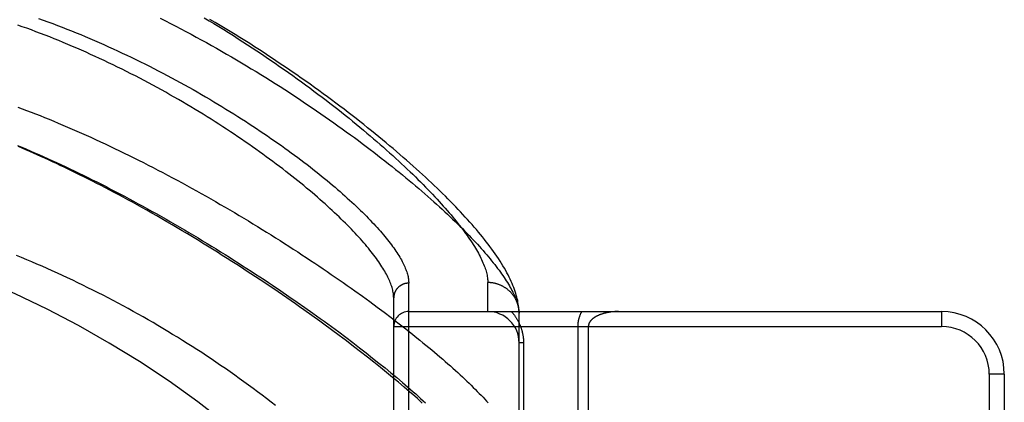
# Model space of a CAD drawing. Header units: inches. Extents: x 0 to 283, y 0 to 183.
# Tile 139 of 256: x 54.843 to 56.806, y 99.766 to 100.529. Entities that reach past the tile are written whole.
import ezdxf

# ---------------------------------------------------------------- set-up
doc = ezdxf.new("R2010")
doc.units = ezdxf.units.IN
doc.header["$LTSCALE"] = 15.583333
doc.header["$MEASUREMENT"] = 0
doc.linetypes.add('HIDDEN', pattern=[0.2, 0.1, -0.1])
for name, color, linetype in [('DEFAULT_2', 8, 'HIDDEN'), ('LEFTHAND_DOOR_ASSEMBLY', 7, 'CONTINUOUS'), ('SUBPANEL', 7, 'CONTINUOUS')]:
    doc.layers.add(name, color=color, linetype=linetype)

msp = doc.modelspace()

# ---------------------------------------------------------------- linework, layer by layer
at = {"layer": 'DEFAULT_2', "color": 8, "linetype": 'HIDDEN'}
msp.add_line((55.0293, 54.52), (55.0293, 123.624), dxfattribs=at)
at = {"layer": 'LEFTHAND_DOOR_ASSEMBLY', "color": 8, "linetype": 'HIDDEN'}
for p, q in [((55.3471, 99.9994), (55.3636, 99.9882)), ((55.3636, 99.9882), (55.3799, 99.9771)), ((55.5112, 99.9882), (55.5263, 99.9774)), ((55.6186, 98.8904), (55.6186, 100.0036)), ((55.7761, 99.947), (55.7761, 100.0048)), ((55.3799, 99.9771), (55.3959, 99.966)), ((55.3959, 99.966), (55.4117, 99.955)), ((55.5263, 99.9774), (55.541, 99.9667)), ((55.541, 99.9667), (55.5555, 99.956)), ((55.5886, 98.9198), (55.5886, 99.9742)), ((55.4256, 99.9389), (55.4093, 99.9506)), ((55.4117, 99.955), (55.4271, 99.944)), ((55.5555, 99.956), (55.5696, 99.9455)), ((55.6186, 99.947), (56.6806, 99.947)), ((56.6806, 99.947), (56.6806, 99.917)), ((55.4498, 99.9277), (55.4646, 99.9169)), ((55.5696, 99.9455), (55.5833, 99.9351)), ((55.5833, 99.9351), (55.5967, 99.9248)), ((55.8386, 99.9436), (55.8385, 99.946)), ((55.8386, 99.6032), (55.8386, 99.9436)), ((55.4648, 99.9105), (55.4494, 99.9218)), ((55.4646, 99.9169), (55.479, 99.9062)), ((55.4798, 99.8993), (55.4648, 99.9105)), ((55.5886, 99.917), (56.6806, 99.917)), ((55.5967, 99.9248), (55.6098, 99.9146)), ((55.6098, 99.9146), (55.6225, 99.9046)), ((55.9553, 99.917), (55.9553, 99.645)), ((55.9765, 99.917), (55.9765, 99.6684)), ((55.479, 99.9062), (55.4932, 99.8956)), ((55.4945, 99.8883), (55.4798, 99.8993)), ((55.4932, 99.8956), (55.507, 99.8851)), ((55.5087, 99.8774), (55.4945, 99.8883)), ((55.507, 99.8851), (55.5206, 99.8748)), ((55.5226, 99.8667), (55.5087, 99.8774)), ((55.5206, 99.8748), (55.5337, 99.8645)), ((55.8474, 99.8845), (55.8386, 99.8845)), ((55.8474, 99.8845), (55.8474, 99.6032)), ((55.5362, 99.8562), (55.5226, 99.8667)), ((55.5337, 99.8645), (55.5466, 99.8543)), ((55.5493, 99.8458), (55.5362, 99.8562)), ((55.5466, 99.8543), (55.5592, 99.8443)), ((55.562, 99.8356), (55.5493, 99.8458)), ((55.5592, 99.8443), (55.5714, 99.8344)), ((55.5744, 99.8255), (55.562, 99.8356)), ((55.5714, 99.8344), (55.5832, 99.8247)), ((55.5864, 99.8156), (55.5744, 99.8255)), ((55.5832, 99.8247), (55.5947, 99.8151)), ((55.598, 99.8059), (55.5864, 99.8156)), ((55.5947, 99.8151), (55.6059, 99.8056)), ((56.7756, 99.822), (56.7756, 99.072)), ((56.8056, 99.822), (56.7756, 99.822)), ((56.8056, 99.822), (56.8056, 99.072)), ((55.6093, 99.7964), (55.598, 99.8059)), ((55.6201, 99.787), (55.6093, 99.7964))]:
    msp.add_line(p, q, dxfattribs=at)
for points in [[(55.5886, 99.9742), (55.5885, 99.9763), (55.5884, 99.9784), (55.5882, 99.9806), (55.5879, 99.9829), (55.5876, 99.9852), (55.5871, 99.9875), (55.5866, 99.9899), (55.586, 99.9923), (55.5853, 99.9947), (55.5846, 99.9972), (55.5837, 99.9997), (55.5828, 100.0023), (55.5818, 100.0049), (55.5807, 100.0076), (55.5795, 100.0103), (55.5782, 100.013), (55.5769, 100.0158), (55.5755, 100.0187), (55.574, 100.0215), (55.5724, 100.0245), (55.5707, 100.0274), (55.5689, 100.0304), (55.5671, 100.0335), (55.5651, 100.0365), (55.5631, 100.0397), (55.561, 100.0428), (55.5588, 100.0461), (55.5565, 100.0493), (55.5542, 100.0526), (55.5517, 100.056), (55.5492, 100.0593), (55.5465, 100.0628), (55.5438, 100.0662), (55.541, 100.0697), (55.5381, 100.0733), (55.5352, 100.0769), (55.5321, 100.0805), (55.5289, 100.0842), (55.5257, 100.0879), (55.5224, 100.0917), (55.5189, 100.0955), (55.5154, 100.0993), (55.5118, 100.1032), (55.5081, 100.1071), (55.5043, 100.1111), (55.5004, 100.1151), (55.4965, 100.1191), (55.4924, 100.1232), (55.4882, 100.1273), (55.484, 100.1315), (55.4797, 100.1357), (55.4752, 100.1399), (55.4707, 100.1442), (55.4661, 100.1485), (55.4614, 100.1528), (55.4566, 100.1572), (55.4517, 100.1616), (55.4467, 100.1661), (55.4416, 100.1705), (55.4364, 100.1751), (55.4312, 100.1796), (55.4258, 100.1842), (55.4204, 100.1888), (55.4148, 100.1934), (55.4092, 100.1981), (55.4035, 100.2028), (55.3977, 100.2075), (55.3918, 100.2122), (55.3858, 100.217), (55.3797, 100.2218), (55.3735, 100.2266), (55.3673, 100.2314), (55.3609, 100.2363), (55.3545, 100.2411), (55.3479, 100.246), (55.3413, 100.2509), (55.3346, 100.2559), (55.3279, 100.2608), (55.321, 100.2657), (55.3141, 100.2707), (55.307, 100.2757), (55.2999, 100.2806), (55.2927, 100.2856), (55.2855, 100.2906), (55.2781, 100.2956), (55.2707, 100.3006), (55.2632, 100.3056), (55.2556, 100.3106), (55.248, 100.3156), (55.2403, 100.3206), (55.2325, 100.3256), (55.2246, 100.3305), (55.2167, 100.3355), (55.2087, 100.3405), (55.2007, 100.3454), (55.1926, 100.3503), (55.1844, 100.3552), (55.1762, 100.3601), (55.1679, 100.365), (55.1596, 100.3699), (55.1512, 100.3747), (55.1427, 100.3795), (55.1342, 100.3843), (55.1257, 100.389), (55.1171, 100.3937), (55.1085, 100.3984), (55.0999, 100.4031), (55.0912, 100.4077), (55.0824, 100.4123), (55.0737, 100.4169), (55.0649, 100.4214), (55.056, 100.4258), (55.0472, 100.4303), (55.0383, 100.4347), (55.0294, 100.439), (55.0204, 100.4433), (55.0115, 100.4476), (55.0025, 100.4518), (54.9935, 100.4559), (54.9845, 100.46), (54.9754, 100.4641), (54.9664, 100.4681), (54.9573, 100.4721), (54.9483, 100.476), (54.9392, 100.4798), (54.9301, 100.4836), (54.921, 100.4874), (54.9119, 100.491), (54.9029, 100.4947), (54.8938, 100.4982), (54.8847, 100.5018), (54.8756, 100.5052), (54.8665, 100.5086), (54.8574, 100.512), (54.8483, 100.5152), (54.8392, 100.5185)], [(54.8809, 100.5316), (54.8902, 100.5283), (54.8995, 100.5248), (54.9089, 100.5213), (54.9182, 100.5178), (54.9275, 100.5142), (54.9368, 100.5105), (54.9461, 100.5068), (54.9554, 100.5031), (54.9647, 100.4993), (54.9739, 100.4954), (54.9832, 100.4915), (54.9924, 100.4875), (55.0016, 100.4835), (55.0109, 100.4794), (55.02, 100.4753), (55.0292, 100.4711), (55.0384, 100.4669), (55.0475, 100.4627), (55.0566, 100.4584), (55.0656, 100.4541), (55.0747, 100.4497), (55.0837, 100.4453), (55.0926, 100.4408), (55.1016, 100.4363), (55.1105, 100.4318), (55.1193, 100.4273), (55.1282, 100.4227), (55.1369, 100.4181), (55.1457, 100.4134), (55.1544, 100.4087), (55.163, 100.404), (55.1716, 100.3993), (55.1801, 100.3945), (55.1886, 100.3898), (55.197, 100.385), (55.2054, 100.3802), (55.2137, 100.3753), (55.2219, 100.3705), (55.2301, 100.3656), (55.2382, 100.3608), (55.2462, 100.3559), (55.2542, 100.351), (55.2621, 100.3461), (55.2699, 100.3412), (55.2777, 100.3363), (55.2854, 100.3314), (55.293, 100.3265), (55.3005, 100.3216), (55.308, 100.3168), (55.3153, 100.3119), (55.3226, 100.307), (55.3299, 100.3021), (55.337, 100.2972), (55.344, 100.2924), (55.351, 100.2875), (55.3579, 100.2827), (55.3647, 100.2779), (55.3714, 100.2731), (55.378, 100.2683), (55.3845, 100.2635), (55.3909, 100.2588), (55.3973, 100.2541), (55.4036, 100.2493), (55.4097, 100.2447), (55.4158, 100.24), (55.4218, 100.2354), (55.4277, 100.2307), (55.4335, 100.2262), (55.4392, 100.2216), (55.4449, 100.2171), (55.4504, 100.2126), (55.4558, 100.2081), (55.4612, 100.2036), (55.4665, 100.1992), (55.4716, 100.1948), (55.4767, 100.1905), (55.4817, 100.1862), (55.4866, 100.1819), (55.4914, 100.1776), (55.4961, 100.1734), (55.5007, 100.1692), (55.5052, 100.1651), (55.5096, 100.1609), (55.514, 100.1569), (55.5182, 100.1528), (55.5223, 100.1488), (55.5264, 100.1449), (55.5304, 100.1409), (55.5343, 100.137), (55.538, 100.1332), (55.5417, 100.1294), (55.5453, 100.1256), (55.5489, 100.1219), (55.5523, 100.1182), (55.5556, 100.1145), (55.5589, 100.1109), (55.562, 100.1073), (55.5651, 100.1038), (55.5681, 100.1003), (55.571, 100.0968), (55.5738, 100.0934), (55.5765, 100.09), (55.5791, 100.0867), (55.5816, 100.0834), (55.5841, 100.0801), (55.5865, 100.0769), (55.5887, 100.0738), (55.5909, 100.0706), (55.593, 100.0675), (55.5951, 100.0645), (55.597, 100.0615), (55.5989, 100.0585), (55.6006, 100.0556), (55.6023, 100.0527), (55.6039, 100.0499), (55.6054, 100.0471), (55.6069, 100.0443), (55.6082, 100.0416), (55.6095, 100.0389), (55.6106, 100.0363), (55.6117, 100.0337), (55.6128, 100.0311), (55.6137, 100.0286), (55.6145, 100.0261), (55.6153, 100.0237), (55.616, 100.0213), (55.6166, 100.0189), (55.6171, 100.0166), (55.6176, 100.0143), (55.6179, 100.0121), (55.6182, 100.0099), (55.6184, 100.0078), (55.6185, 100.0056), (55.6186, 100.0036)], [(55.1232, 100.532), (55.1335, 100.5268), (55.1438, 100.5215), (55.1541, 100.5162), (55.1643, 100.5109), (55.1745, 100.5055), (55.1847, 100.5), (55.1949, 100.4945), (55.2051, 100.489), (55.2152, 100.4834), (55.2253, 100.4777), (55.2354, 100.4721), (55.2454, 100.4664), (55.2554, 100.4606), (55.2654, 100.4548), (55.2753, 100.449), (55.2851, 100.4432), (55.2949, 100.4373), (55.3047, 100.4314), (55.3144, 100.4255), (55.324, 100.4196), (55.3336, 100.4136), (55.3432, 100.4077), (55.3526, 100.4017), (55.362, 100.3957), (55.3714, 100.3897), (55.3806, 100.3837), (55.3898, 100.3777), (55.3989, 100.3717), (55.408, 100.3656), (55.417, 100.3596), (55.4259, 100.3536), (55.4347, 100.3476), (55.4434, 100.3416), (55.4521, 100.3355), (55.4606, 100.3295), (55.4691, 100.3236), (55.4775, 100.3176), (55.4858, 100.3116), (55.494, 100.3057), (55.5022, 100.2998), (55.5102, 100.2939), (55.5182, 100.288), (55.526, 100.2821), (55.5338, 100.2763), (55.5414, 100.2704), (55.549, 100.2647), (55.5565, 100.2589), (55.5638, 100.2532), (55.5711, 100.2475), (55.5783, 100.2418), (55.5854, 100.2361), (55.5924, 100.2305), (55.5993, 100.2249), (55.606, 100.2194), (55.6127, 100.2139), (55.6193, 100.2084), (55.6258, 100.203), (55.6322, 100.1976), (55.6385, 100.1923), (55.6447, 100.1869), (55.6507, 100.1817), (55.6567, 100.1764), (55.6626, 100.1712), (55.6684, 100.1661), (55.6741, 100.161), (55.6796, 100.1559), (55.6851, 100.1509), (55.6905, 100.1459), (55.6958, 100.141), (55.701, 100.1361), (55.706, 100.1313), (55.711, 100.1265), (55.7159, 100.1217), (55.7207, 100.117), (55.7254, 100.1124), (55.7299, 100.1078), (55.7344, 100.1032), (55.7388, 100.0987), (55.7431, 100.0942), (55.7473, 100.0898), (55.7514, 100.0855), (55.7554, 100.0811), (55.7593, 100.0769), (55.7631, 100.0726), (55.7668, 100.0685), (55.7704, 100.0643), (55.7739, 100.0603), (55.7773, 100.0562), (55.7806, 100.0523), (55.7838, 100.0483), (55.7869, 100.0444), (55.79, 100.0406), (55.7929, 100.0368), (55.7958, 100.0331), (55.7985, 100.0294), (55.8012, 100.0258), (55.8037, 100.0222), (55.8062, 100.0186), (55.8086, 100.0152), (55.8108, 100.0117), (55.813, 100.0083), (55.8151, 100.005), (55.8171, 100.0017), (55.8191, 99.9984), (55.8209, 99.9952), (55.8226, 99.9921), (55.8243, 99.989), (55.8258, 99.9859), (55.8273, 99.9829), (55.8287, 99.98), (55.8299, 99.9771), (55.8311, 99.9742), (55.8322, 99.9714), (55.8333, 99.9686), (55.8342, 99.9659), (55.835, 99.9633), (55.8358, 99.9606)], [(55.2108, 100.533), (55.2206, 100.5272), (55.2304, 100.5213), (55.2401, 100.5153), (55.2498, 100.5094), (55.2594, 100.5034), (55.269, 100.4973), (55.2785, 100.4913), (55.288, 100.4852), (55.2973, 100.4791), (55.3067, 100.473), (55.3159, 100.4669), (55.3251, 100.4608), (55.3343, 100.4546), (55.3433, 100.4484), (55.3523, 100.4423), (55.3612, 100.4361), (55.37, 100.4299), (55.3788, 100.4238), (55.3874, 100.4176), (55.396, 100.4114), (55.4045, 100.4053), (55.4129, 100.3991), (55.4213, 100.393), (55.4295, 100.3868), (55.4376, 100.3807), (55.4457, 100.3746), (55.4537, 100.3685), (55.4616, 100.3624), (55.4693, 100.3564), (55.477, 100.3504), (55.4846, 100.3444), (55.4921, 100.3384), (55.4995, 100.3324), (55.5068, 100.3265), (55.514, 100.3206), (55.5211, 100.3147), (55.5281, 100.3089), (55.535, 100.3031), (55.5418, 100.2973), (55.5485, 100.2916), (55.5551, 100.2859), (55.5616, 100.2802), (55.568, 100.2746), (55.5743, 100.269), (55.5805, 100.2635), (55.5866, 100.258), (55.5926, 100.2525), (55.5985, 100.2471), (55.6043, 100.2418), (55.61, 100.2364), (55.6156, 100.2311), (55.6211, 100.2259), (55.6265, 100.2207), (55.6318, 100.2156), (55.637, 100.2105), (55.642, 100.2054), (55.647, 100.2004), (55.6519, 100.1954), (55.6567, 100.1905), (55.6614, 100.1857), (55.666, 100.1809), (55.6705, 100.1761), (55.6749, 100.1714), (55.6791, 100.1667), (55.6833, 100.1621), (55.6874, 100.1575), (55.6914, 100.153), (55.6953, 100.1486), (55.6991, 100.1442), (55.7028, 100.1398), (55.7064, 100.1355), (55.71, 100.1312), (55.7134, 100.127), (55.7167, 100.1229), (55.7199, 100.1188), (55.7231, 100.1147), (55.7261, 100.1107), (55.7291, 100.1068), (55.7319, 100.1029), (55.7347, 100.099), (55.7373, 100.0952), (55.7399, 100.0915), (55.7424, 100.0878), (55.7448, 100.0841), (55.7471, 100.0805), (55.7493, 100.077), (55.7514, 100.0735), (55.7535, 100.0701), (55.7554, 100.0667), (55.7573, 100.0634), (55.759, 100.0601), (55.7607, 100.0568), (55.7623, 100.0537), (55.7638, 100.0505), (55.7652, 100.0474), (55.7665, 100.0444), (55.7678, 100.0414), (55.7689, 100.0385), (55.77, 100.0356), (55.771, 100.0328), (55.7719, 100.03), (55.7727, 100.0272), (55.7734, 100.0246), (55.774, 100.0219), (55.7746, 100.0193), (55.775, 100.0168), (55.7754, 100.0143), (55.7757, 100.0118), (55.7759, 100.0094), (55.776, 100.0071), (55.7761, 100.0048)], [(55.8385, 99.946), (55.8384, 99.949), (55.8381, 99.952), (55.8378, 99.9552), (55.8374, 99.9585), (55.8369, 99.9618), (55.8363, 99.9652), (55.8357, 99.9687), (55.8349, 99.9723), (55.834, 99.9759), (55.833, 99.9796), (55.8319, 99.9833), (55.8307, 99.9871), (55.8293, 99.991), (55.8279, 99.9949), (55.8263, 99.9989), (55.8246, 100.003), (55.8228, 100.0072), (55.8209, 100.0114), (55.8188, 100.0157), (55.8166, 100.02), (55.8143, 100.0245), (55.8118, 100.029), (55.8092, 100.0336), (55.8064, 100.0382), (55.8036, 100.0429), (55.8006, 100.0477), (55.7974, 100.0525), (55.7942, 100.0573), (55.7909, 100.0621), (55.7875, 100.0669), (55.7841, 100.0717), (55.7805, 100.0765), (55.7769, 100.0813), (55.7732, 100.0861), (55.7694, 100.0909), (55.7655, 100.0958), (55.7615, 100.1007), (55.7575, 100.1055), (55.7533, 100.1105), (55.7491, 100.1154), (55.7448, 100.1204), (55.7404, 100.1254), (55.7359, 100.1304), (55.7313, 100.1354), (55.7266, 100.1405), (55.7219, 100.1456), (55.717, 100.1507), (55.7121, 100.1559), (55.7071, 100.1611), (55.702, 100.1663), (55.6968, 100.1716), (55.6915, 100.1769), (55.6861, 100.1822), (55.6806, 100.1875), (55.6751, 100.1929), (55.6694, 100.1984), (55.6636, 100.2038), (55.6578, 100.2093), (55.6519, 100.2148), (55.6458, 100.2204), (55.6397, 100.226), (55.6335, 100.2316), (55.6272, 100.2373), (55.6208, 100.243), (55.6143, 100.2487), (55.6077, 100.2545), (55.601, 100.2603), (55.5942, 100.2661), (55.5874, 100.2719), (55.5804, 100.2778), (55.5733, 100.2837), (55.5662, 100.2897), (55.5589, 100.2956), (55.5516, 100.3016), (55.5442, 100.3077), (55.5367, 100.3137), (55.529, 100.3198), (55.5213, 100.3259), (55.5135, 100.332), (55.5057, 100.3381), (55.4977, 100.3443), (55.4896, 100.3504), (55.4815, 100.3566), (55.4732, 100.3628), (55.4649, 100.369), (55.4565, 100.3753), (55.448, 100.3815), (55.4394, 100.3878), (55.4307, 100.394), (55.422, 100.4003), (55.4132, 100.4065), (55.4043, 100.4128), (55.3953, 100.4191), (55.3862, 100.4253), (55.3771, 100.4316), (55.3679, 100.4379), (55.3586, 100.4441), (55.3493, 100.4504), (55.3399, 100.4566), (55.3304, 100.4628), (55.3208, 100.469), (55.3112, 100.4752), (55.3016, 100.4814), (55.2919, 100.4875), (55.2821, 100.4936), (55.2723, 100.4997), (55.2624, 100.5058), (55.2525, 100.5118), (55.2425, 100.5178), (55.2325, 100.5238), (55.2224, 100.5297)], [(54.8394, 100.3549), (54.8482, 100.3516), (54.857, 100.3483), (54.8659, 100.3448), (54.8748, 100.3413), (54.8838, 100.3378), (54.8928, 100.3341), (54.9018, 100.3305), (54.9109, 100.3267), (54.9201, 100.3229), (54.9293, 100.319), (54.9385, 100.3151), (54.9477, 100.3111), (54.957, 100.307), (54.9663, 100.3029), (54.9757, 100.2987), (54.9851, 100.2945), (54.9945, 100.2901), (55.0039, 100.2858), (55.0134, 100.2814), (55.0229, 100.2769), (55.0324, 100.2724), (55.0419, 100.2678), (55.0515, 100.2631), (55.0611, 100.2584), (55.0706, 100.2537), (55.0802, 100.2489), (55.0898, 100.244), (55.0995, 100.2391), (55.1091, 100.2342), (55.1187, 100.2292), (55.1283, 100.2241), (55.1379, 100.2191), (55.1476, 100.2139), (55.1572, 100.2088), (55.1668, 100.2036), (55.1763, 100.1983), (55.1859, 100.1931), (55.1955, 100.1878), (55.205, 100.1824), (55.2145, 100.1771), (55.224, 100.1717), (55.2335, 100.1662), (55.243, 100.1608), (55.2524, 100.1553), (55.2617, 100.1498), (55.2711, 100.1443), (55.2804, 100.1388), (55.2897, 100.1332), (55.2989, 100.1277), (55.3081, 100.1221), (55.3172, 100.1165), (55.3263, 100.1109), (55.3354, 100.1053), (55.3444, 100.0997), (55.3533, 100.0941), (55.3622, 100.0884), (55.371, 100.0828), (55.3798, 100.0772), (55.3885, 100.0716), (55.3972, 100.0659), (55.4058, 100.0603), (55.4143, 100.0547), (55.4228, 100.0491), (55.4312, 100.0435), (55.4395, 100.0379), (55.4477, 100.0323), (55.4559, 100.0268), (55.464, 100.0212), (55.4721, 100.0157), (55.4801, 100.0101), (55.4879, 100.0046), (55.4958, 99.9992), (55.5035, 99.9937), (55.5112, 99.9882)], [(54.8387, 100.2784), (54.8471, 100.2749), (54.8556, 100.2713), (54.8641, 100.2676), (54.8727, 100.2639), (54.8814, 100.2601), (54.89, 100.2563), (54.8987, 100.2524), (54.9075, 100.2484), (54.9163, 100.2443), (54.9251, 100.2403), (54.934, 100.2361), (54.9429, 100.2319), (54.9518, 100.2276), (54.9608, 100.2233), (54.9698, 100.2189), (54.9789, 100.2144), (54.9879, 100.2099), (54.997, 100.2054), (55.0061, 100.2008), (55.0152, 100.1961), (55.0244, 100.1914), (55.0335, 100.1866), (55.0427, 100.1818), (55.0519, 100.1769), (55.0611, 100.172), (55.0703, 100.1671), (55.0795, 100.1621), (55.0887, 100.157), (55.0979, 100.152), (55.1072, 100.1468), (55.1164, 100.1417), (55.1256, 100.1365), (55.1348, 100.1312), (55.1439, 100.126), (55.1531, 100.1207), (55.1623, 100.1153), (55.1714, 100.11), (55.1805, 100.1046), (55.1896, 100.0992), (55.1987, 100.0938), (55.2077, 100.0883), (55.2167, 100.0828), (55.2257, 100.0773), (55.2346, 100.0718), (55.2436, 100.0663), (55.2524, 100.0608), (55.2613, 100.0552), (55.2701, 100.0497), (55.2788, 100.0441), (55.2875, 100.0385), (55.2962, 100.0329), (55.3048, 100.0273), (55.3134, 100.0217), (55.3219, 100.0162), (55.3304, 100.0106), (55.3388, 100.005), (55.3471, 99.9994)], [(55.4093, 99.9506), (55.401, 99.9564), (55.3926, 99.9623), (55.3842, 99.9682), (55.3756, 99.9741), (55.367, 99.9801), (55.3582, 99.9861), (55.3494, 99.9921), (55.3405, 99.9981), (55.3315, 100.0041), (55.3224, 100.0102), (55.3133, 100.0163), (55.3041, 100.0224), (55.2947, 100.0285), (55.2854, 100.0346), (55.2759, 100.0407), (55.2663, 100.0468), (55.2567, 100.053), (55.247, 100.0591), (55.2373, 100.0652), (55.2275, 100.0714), (55.2176, 100.0775), (55.2076, 100.0836), (55.1976, 100.0898), (55.1875, 100.0959), (55.1774, 100.102), (55.1672, 100.1081), (55.157, 100.1141), (55.1468, 100.1202), (55.1365, 100.1261), (55.1264, 100.132), (55.1163, 100.1378), (55.1064, 100.1434), (55.0965, 100.149), (55.0868, 100.1544), (55.0773, 100.1597), (55.0679, 100.1649), (55.0586, 100.17), (55.0495, 100.1749), (55.0405, 100.1798), (55.0316, 100.1845), (55.0228, 100.1892), (55.0141, 100.1937), (55.0055, 100.1982), (54.997, 100.2026), (54.9885, 100.2069), (54.9802, 100.2111), (54.972, 100.2153), (54.9638, 100.2193), (54.9557, 100.2233), (54.9477, 100.2272), (54.9398, 100.2311), (54.9319, 100.2349), (54.924, 100.2386), (54.9162, 100.2423), (54.9085, 100.2459), (54.9008, 100.2495), (54.8932, 100.253), (54.8856, 100.2564), (54.878, 100.2598), (54.8705, 100.2632), (54.8631, 100.2664), (54.8557, 100.2697), (54.8483, 100.2728), (54.841, 100.276)], [(55.3528, 99.7597), (55.3441, 99.7665), (55.3352, 99.7734), (55.3263, 99.7801), (55.3173, 99.7869), (55.3083, 99.7936), (55.2992, 99.8003), (55.2901, 99.8069), (55.2809, 99.8136), (55.2717, 99.8201), (55.2624, 99.8267), (55.2531, 99.8332), (55.2437, 99.8396), (55.2343, 99.846), (55.2249, 99.8524), (55.2154, 99.8587), (55.2059, 99.865), (55.1963, 99.8712), (55.1867, 99.8773), (55.1771, 99.8835), (55.1675, 99.8895), (55.1578, 99.8956), (55.148, 99.9015), (55.1383, 99.9074), (55.1285, 99.9133), (55.1187, 99.9191), (55.1089, 99.9249), (55.099, 99.9306), (55.0891, 99.9362), (55.0792, 99.9418), (55.0693, 99.9474), (55.0594, 99.9528), (55.0494, 99.9583), (55.0394, 99.9636), (55.0294, 99.9689), (55.0194, 99.9742), (55.0093, 99.9794), (54.9993, 99.9845), (54.9892, 99.9896), (54.9791, 99.9946), (54.969, 99.9996), (54.9589, 100.0045), (54.9488, 100.0094), (54.9386, 100.0142), (54.9285, 100.0189), (54.9183, 100.0236), (54.9082, 100.0282), (54.898, 100.0328), (54.8878, 100.0373), (54.8776, 100.0417), (54.8674, 100.0461), (54.8572, 100.0504), (54.8469, 100.0547), (54.8367, 100.0589)], [(55.6186, 100.0036), (55.6179, 100.0035), (55.6173, 100.0035), (55.6166, 100.0035), (55.616, 100.0034), (55.6153, 100.0034), (55.6147, 100.0033), (55.614, 100.0032), (55.6134, 100.0031), (55.6127, 100.003), (55.6121, 100.0029), (55.6115, 100.0027), (55.6108, 100.0026), (55.6102, 100.0024), (55.6096, 100.0022), (55.6089, 100.002), (55.6083, 100.0018), (55.6077, 100.0016), (55.6071, 100.0013), (55.6065, 100.0011), (55.6059, 100.0008), (55.6053, 100.0005), (55.6047, 100.0002), (55.6042, 99.9999), (55.6036, 99.9996), (55.603, 99.9993), (55.6025, 99.999), (55.6019, 99.9986), (55.6014, 99.9982), (55.6008, 99.9979), (55.6003, 99.9975), (55.5998, 99.9971), (55.5993, 99.9967), (55.5988, 99.9963), (55.5983, 99.9958), (55.5978, 99.9954), (55.5974, 99.9949), (55.5969, 99.9945), (55.5965, 99.994), (55.596, 99.9935), (55.5956, 99.9931), (55.5952, 99.9926), (55.5948, 99.9921), (55.5944, 99.9915), (55.594, 99.991), (55.5936, 99.9905), (55.5933, 99.99), (55.5929, 99.9894), (55.5926, 99.9889), (55.5923, 99.9883), (55.592, 99.9877), (55.5917, 99.9872), (55.5914, 99.9866), (55.5911, 99.986), (55.5909, 99.9854), (55.5906, 99.9848), (55.5904, 99.9842), (55.5902, 99.9836), (55.59, 99.983), (55.5898, 99.9824), (55.5896, 99.9818), (55.5894, 99.9812), (55.5893, 99.9805), (55.5892, 99.9799), (55.589, 99.9793), (55.5889, 99.9786), (55.5888, 99.978), (55.5888, 99.9774), (55.5887, 99.9767), (55.5886, 99.9761), (55.5886, 99.9754), (55.5886, 99.9748), (55.5886, 99.9742)], [(55.8385, 99.947), (55.8384, 99.9481), (55.8383, 99.9492), (55.8382, 99.9503), (55.8381, 99.9514), (55.8379, 99.9525), (55.8377, 99.9536), (55.8375, 99.9547), (55.8373, 99.9558), (55.8371, 99.9569), (55.8368, 99.958), (55.8366, 99.9591), (55.8363, 99.9602), (55.8359, 99.9612), (55.8356, 99.9623), (55.8352, 99.9634), (55.8349, 99.9644), (55.8345, 99.9655), (55.834, 99.9665), (55.8336, 99.9675), (55.8331, 99.9686), (55.8327, 99.9696), (55.8322, 99.9706), (55.8317, 99.9716), (55.8311, 99.9726), (55.8306, 99.9736), (55.83, 99.9745), (55.8294, 99.9755), (55.8288, 99.9764), (55.8282, 99.9774), (55.8276, 99.9783), (55.8269, 99.9792), (55.8262, 99.9801), (55.8256, 99.981), (55.8248, 99.9819), (55.8241, 99.9827), (55.8234, 99.9836), (55.8226, 99.9844), (55.8219, 99.9853), (55.8211, 99.9861), (55.8203, 99.9869), (55.8195, 99.9877), (55.8186, 99.9884), (55.8178, 99.9892), (55.8169, 99.9899), (55.8161, 99.9906), (55.8152, 99.9913), (55.8143, 99.992), (55.8134, 99.9927), (55.8124, 99.9934), (55.8115, 99.994), (55.8106, 99.9946), (55.8096, 99.9952), (55.8086, 99.9958), (55.8077, 99.9964), (55.8067, 99.997), (55.8057, 99.9975), (55.8047, 99.998), (55.8036, 99.9985), (55.8026, 99.999), (55.8016, 99.9995), (55.8005, 99.9999), (55.7995, 100.0004), (55.7984, 100.0008), (55.7973, 100.0011), (55.7963, 100.0015), (55.7952, 100.0019), (55.7941, 100.0022), (55.793, 100.0025), (55.7919, 100.0028), (55.7908, 100.0031), (55.7897, 100.0033), (55.7886, 100.0036), (55.7874, 100.0038), (55.7863, 100.004), (55.7852, 100.0041), (55.7841, 100.0043), (55.7829, 100.0044), (55.7818, 100.0045), (55.7806, 100.0046), (55.7795, 100.0047), (55.7784, 100.0048), (55.7772, 100.0048), (55.7761, 100.0048)], [(55.8231, 99.947), (55.824, 99.9459), (55.8249, 99.9449), (55.8258, 99.9439), (55.8267, 99.9428), (55.8275, 99.9417), (55.8284, 99.9407), (55.8292, 99.9396), (55.8299, 99.9385), (55.8307, 99.9374), (55.8315, 99.9363), (55.8322, 99.9353), (55.8329, 99.9342), (55.8336, 99.9331), (55.8343, 99.932), (55.8349, 99.9309), (55.8355, 99.9298), (55.8361, 99.9287), (55.8367, 99.9276), (55.8373, 99.9264), (55.8379, 99.9253), (55.8384, 99.9242), (55.8389, 99.9231), (55.8394, 99.922), (55.8399, 99.9209), (55.8404, 99.9198), (55.8408, 99.9186), (55.8413, 99.9175), (55.8417, 99.9164), (55.8421, 99.9153), (55.8425, 99.9142), (55.8428, 99.9131), (55.8432, 99.912), (55.8435, 99.9109), (55.8438, 99.9098), (55.8441, 99.9087), (55.8444, 99.9077), (55.8447, 99.9066), (55.8449, 99.9055), (55.8452, 99.9044), (55.8454, 99.9034), (55.8456, 99.9023), (55.8458, 99.9013), (55.846, 99.9002), (55.8462, 99.8991), (55.8464, 99.8981), (55.8465, 99.897), (55.8467, 99.896), (55.8468, 99.8949), (55.8469, 99.8939), (55.847, 99.8929), (55.8471, 99.8918), (55.8472, 99.8908), (55.8472, 99.8897), (55.8473, 99.8887), (55.8473, 99.8877), (55.8473, 99.8866), (55.8474, 99.8855), (55.8474, 99.8845)], [(55.8358, 99.9606), (55.8364, 99.9581), (55.837, 99.9555), (55.8375, 99.9531), (55.8379, 99.9506), (55.8382, 99.9482), (55.8384, 99.9459), (55.8386, 99.9436)], [(55.9633, 99.947), (55.9629, 99.9462), (55.9624, 99.9454), (55.962, 99.9446), (55.9616, 99.9438), (55.9612, 99.9429), (55.9608, 99.9421), (55.9605, 99.9413), (55.9601, 99.9405), (55.9598, 99.9397), (55.9594, 99.9389), (55.9591, 99.9381), (55.9588, 99.9373), (55.9586, 99.9365), (55.9583, 99.9357), (55.958, 99.9349), (55.9578, 99.9341), (55.9576, 99.9333), (55.9574, 99.9326), (55.9572, 99.9318), (55.957, 99.9311), (55.9568, 99.9303), (55.9566, 99.9296), (55.9565, 99.9288), (55.9563, 99.9281), (55.9562, 99.9274), (55.9561, 99.9267), (55.956, 99.926), (55.9559, 99.9252), (55.9558, 99.9245), (55.9557, 99.9238), (55.9556, 99.9231), (55.9555, 99.9224), (55.9555, 99.9217), (55.9554, 99.9211), (55.9554, 99.9204), (55.9554, 99.9197), (55.9553, 99.919), (55.9553, 99.9183), (55.9553, 99.9177), (55.9553, 99.917)], [(56.0365, 99.947), (56.0353, 99.947), (56.034, 99.947), (56.0328, 99.9469), (56.0315, 99.9469), (56.0303, 99.9468), (56.029, 99.9468), (56.0278, 99.9467), (56.0266, 99.9466), (56.0253, 99.9465), (56.0241, 99.9463), (56.0229, 99.9462), (56.0217, 99.9461), (56.0206, 99.9459), (56.0194, 99.9457), (56.0182, 99.9456), (56.0171, 99.9454), (56.016, 99.9452), (56.0148, 99.945), (56.0137, 99.9447), (56.0126, 99.9445), (56.0116, 99.9443), (56.0105, 99.944), (56.0095, 99.9438), (56.0084, 99.9435), (56.0074, 99.9432), (56.0064, 99.9429), (56.0054, 99.9427), (56.0045, 99.9424), (56.0035, 99.942), (56.0026, 99.9417), (56.0017, 99.9414), (56.0008, 99.9411), (55.9999, 99.9408), (55.9991, 99.9404), (55.9982, 99.9401), (55.9974, 99.9397), (55.9966, 99.9394), (55.9958, 99.939), (55.9951, 99.9387), (55.9943, 99.9383), (55.9936, 99.938), (55.9929, 99.9376), (55.9922, 99.9372), (55.9915, 99.9368), (55.9909, 99.9365), (55.9902, 99.9361), (55.9896, 99.9357), (55.989, 99.9353), (55.9884, 99.9349), (55.9878, 99.9345), (55.9873, 99.9341), (55.9867, 99.9337), (55.9862, 99.9334), (55.9857, 99.933), (55.9852, 99.9326), (55.9848, 99.9322), (55.9843, 99.9318), (55.9839, 99.9314), (55.9835, 99.931), (55.9831, 99.9306), (55.9827, 99.9302), (55.9823, 99.9298), (55.9819, 99.9295), (55.9816, 99.9291), (55.9813, 99.9287), (55.9809, 99.9283), (55.9806, 99.9279), (55.9803, 99.9275), (55.98, 99.9271), (55.9798, 99.9268), (55.9795, 99.9264), (55.9793, 99.926), (55.9791, 99.9256), (55.9788, 99.9253), (55.9786, 99.9249), (55.9784, 99.9245), (55.9783, 99.9242), (55.9781, 99.9238), (55.9779, 99.9235), (55.9778, 99.9231), (55.9776, 99.9227), (55.9775, 99.9224), (55.9774, 99.9221), (55.9773, 99.9217), (55.9772, 99.9214), (55.9771, 99.921), (55.977, 99.9207), (55.9769, 99.9203), (55.9768, 99.92), (55.9768, 99.9197), (55.9767, 99.9193), (55.9766, 99.919), (55.9766, 99.9187), (55.9766, 99.9183), (55.9765, 99.918), (55.9765, 99.9177), (55.9765, 99.9173), (55.9765, 99.917)], [(55.4494, 99.9218), (55.4416, 99.9275), (55.4256, 99.9389)], [(55.4271, 99.944), (55.4423, 99.9331), (55.4498, 99.9277)], [(55.6225, 99.9046), (55.6349, 99.8947), (55.641, 99.8898), (55.6469, 99.8849), (55.6528, 99.8801), (55.6586, 99.8753), (55.6643, 99.8706), (55.6699, 99.8659), (55.6754, 99.8612), (55.6808, 99.8565), (55.6862, 99.8519), (55.6914, 99.8474), (55.6966, 99.8428), (55.7016, 99.8384), (55.7066, 99.8339), (55.7115, 99.8295), (55.7163, 99.8251), (55.721, 99.8208), (55.7256, 99.8165), (55.7301, 99.8123), (55.7345, 99.8081), (55.7388, 99.8039), (55.7431, 99.7998), (55.7472, 99.7957), (55.7513, 99.7917), (55.7552, 99.7877), (55.7591, 99.7838), (55.7629, 99.7799), (55.7666, 99.776), (55.7702, 99.7722), (55.7737, 99.7684), (55.7771, 99.7647)], [(55.6059, 99.8056), (55.6168, 99.7963), (55.6221, 99.7917), (55.6273, 99.7871), (55.6324, 99.7826), (55.6374, 99.7781), (55.6423, 99.7736), (55.6472, 99.7692), (55.652, 99.7649)], [(55.6456, 99.7644), (55.6407, 99.7689), (55.6357, 99.7733), (55.6306, 99.7779), (55.6201, 99.787)]]:
    msp.add_lwpolyline(points, dxfattribs=at)
for centre, radius, start, end in [((54.0034, 98.1629), 2, 47.2041, 79.6658), ((55.6186, 99.917), 0.03, 90, 180), ((55.7761, 99.8845), 0.0625, 0, 90), ((56.6806, 99.822), 0.125, 0, 90), ((56.6806, 99.822), 0.095, 0, 90)]:
    msp.add_arc(centre, radius, start, end, dxfattribs=at)
at = {"layer": 'SUBPANEL', "color": 8, "linetype": 'HIDDEN'}
for p, q in [((55.3106, 57.1032), (55.3106, 121.0407)), ((55.4356, 57.1032), (55.4356, 121.0407))]:
    msp.add_line(p, q, dxfattribs=at)

doc.saveas('drawing.dxf')
